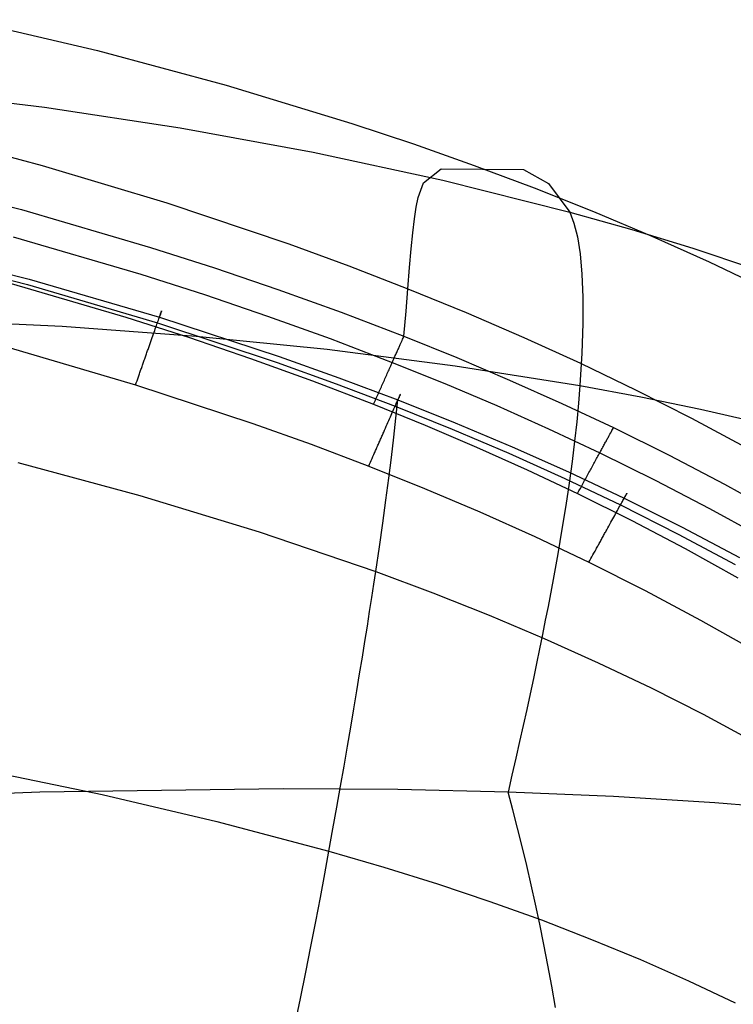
# Model space of a CAD drawing. Extents: x -353 to 1161, y -766 to 145.
# Tile 70 of 74: x 1004 to 1046, y 74 to 131. Entities that reach past the tile are written whole.
import ezdxf

# ---------------------------------------------------------------- set-up
doc = ezdxf.new("R2010")
doc.units = 0
doc.layers.add('DEFAULT', color=7, linetype='CONTINUOUS')

msp = doc.modelspace()

# ---------------------------------------------------------------- linework, layer by layer
at = {"layer": 'DEFAULT'}
for p, q in [((1000.751, 131.317, 242.83), (1008.437, 129.505, 244.559)), ((1008.437, 129.505, 244.559), (1015.957, 127.487, 246.253)), ((1015.957, 127.487, 246.253), (1023.302, 125.253, 247.908)), ((997.23, 127.187, 392.222), (1005.329, 126.201, 397.254)), ((1005.329, 126.201, 397.254), (1013.265, 124.998, 402.189)), ((1013.265, 124.998, 402.189), (1021.033, 123.575, 407.02)), ((1023.302, 125.253, 247.908), (1026.906, 124.051, 248.72)), ((997.731, 124.789, 91.409), (1005.191, 122.795, 91.409)), ((1026.906, 124.051, 248.72), (1030.464, 122.791, 249.519)), ((1021.033, 123.575, 407.02), (1028.629, 121.93, 411.741)), ((1005.191, 122.795, 91.409), (1012.492, 120.601, 91.409)), ((1030.464, 122.791, 249.519), (1033.973, 121.471, 250.307)), ((996.395, 122.177, 80.007), (1003.99, 120.205, 80.031)), ((1027.492, 121.768, 147.361), (1028.538, 122.587, 189.777)), ((1028.538, 122.587, 189.777), (1033.339, 122.554, 328.954)), ((1033.339, 122.554, 328.954), (1034.804, 121.731, 372.648)), ((1027.185, 120.916, 130.846), (1027.492, 121.768, 147.361)), ((1028.629, 121.93, 411.741), (1036.048, 120.058, 416.345)), ((1034.804, 121.731, 372.648), (1036.048, 120.058, 416.345)), ((1033.973, 121.471, 250.307), (1037.433, 120.091, 251.083)), ((1012.492, 120.601, 91.409), (1019.624, 118.199, 91.409)), ((1027.065, 120.343, 123.446), (1027.185, 120.916, 130.846)), ((1003.99, 120.205, 80.031), (1011.525, 117.998, 80.058)), ((1026.961, 119.657, 116.497), (1027.065, 120.343, 123.446)), ((1036.048, 120.058, 416.345), (1036.294, 119.421, 427.004)), ((1036.048, 120.058, 416.345), (1039.679, 119.033, 418.589)), ((1037.433, 120.091, 251.083), (1040.843, 118.649, 251.845)), ((1026.866, 118.848, 109.909), (1026.961, 119.657, 116.497)), ((1036.294, 119.421, 427.004), (1036.495, 118.606, 437.469)), ((1026.775, 117.906, 103.592), (1026.866, 118.848, 109.909)), ((1039.679, 119.033, 418.589), (1043.242, 117.941, 420.777)), ((996.74, 118.107, 67.949), (1004.425, 116.131, 67.985)), ((1003.492, 118.61, 77.23), (1010.97, 116.421, 77.238)), ((1019.624, 118.199, 91.409), (1023.126, 116.916, 91.409)), ((1036.495, 118.606, 437.469), (1036.648, 117.61, 447.733)), ((1040.843, 118.649, 251.845), (1044.202, 117.143, 252.593)), ((996.661, 117.818, 73.496), (1004.33, 115.825, 73.513)), ((1011.525, 117.998, 80.058), (1015.265, 116.8, 80.072)), ((1026.682, 116.819, 97.455), (1026.775, 117.906, 103.592)), ((1036.648, 117.61, 447.733), (1036.753, 116.435, 457.787)), ((1043.242, 117.941, 420.777), (1046.736, 116.782, 422.911)), ((1044.202, 117.143, 252.593), (1047.509, 115.572, 253.327)), ((1010.97, 116.421, 77.238), (1014.68, 115.234, 77.243)), ((1015.265, 116.8, 80.072), (1018.984, 115.535, 80.088)), ((1023.126, 116.916, 91.409), (1026.582, 115.578, 91.409)), ((1026.582, 115.578, 91.409), (1026.682, 116.819, 97.455)), ((1036.753, 116.435, 457.787), (1036.806, 115.079, 467.623)), ((1002.705, 116.088, 76.166), (1010.089, 113.917, 76.166)), ((1004.33, 115.825, 73.513), (1011.934, 113.587, 73.53)), ((1004.425, 116.131, 67.985), (1012.048, 113.911, 68.023)), ((1014.68, 115.234, 77.243), (1018.368, 113.981, 77.247)), ((1018.984, 115.535, 80.088), (1022.68, 114.202, 80.105)), ((1026.475, 114.264, 85.755), (1026.582, 115.578, 91.409)), ((1026.582, 115.578, 91.409), (1029.993, 114.183, 91.409)), ((1036.806, 115.079, 467.623), (1036.806, 113.54, 477.232)), ((1012.093, 114.037, 72.306), (1012.109, 114.083, 72.122)), ((1012.107, 114.077, 68.606), (1012.093, 114.039, 68.455)), ((1012.119, 114.112, 68.76), (1012.107, 114.077, 68.606)), ((1012.109, 114.083, 72.122), (1012.123, 114.124, 71.938)), ((1012.131, 114.145, 68.917), (1012.119, 114.112, 68.76)), ((1012.123, 114.124, 71.938), (1012.136, 114.16, 71.753)), ((1012.141, 114.174, 69.078), (1012.131, 114.145, 68.917)), ((1012.136, 114.16, 71.753), (1012.147, 114.192, 71.567)), ((1012.15, 114.2, 69.242), (1012.141, 114.174, 69.078)), ((1012.147, 114.192, 71.567), (1012.156, 114.218, 71.381)), ((1012.158, 114.223, 69.409), (1012.15, 114.2, 69.242)), ((1012.156, 114.218, 71.381), (1012.164, 114.24, 71.196)), ((1012.165, 114.243, 69.578), (1012.158, 114.223, 69.409)), ((1012.164, 114.24, 71.196), (1012.17, 114.258, 71.01)), ((1012.171, 114.259, 69.75), (1012.165, 114.243, 69.578)), ((1012.17, 114.258, 71.01), (1012.175, 114.271, 70.826)), ((1012.175, 114.271, 69.925), (1012.171, 114.259, 69.75)), ((1012.175, 114.271, 70.826), (1012.178, 114.279, 70.643)), ((1012.178, 114.279, 70.101), (1012.175, 114.271, 69.925)), ((1012.178, 114.279, 70.643), (1012.179, 114.283, 70.461)), ((1012.179, 114.283, 70.28), (1012.178, 114.279, 70.101)), ((1012.179, 114.283, 70.461), (1012.179, 114.283, 70.28)), ((1022.68, 114.202, 80.105), (1026.351, 112.798, 80.122)), ((1026.351, 112.798, 80.122), (1026.475, 114.264, 85.755)), ((1029.993, 114.183, 91.409), (1033.356, 112.73, 91.409)), ((998.338, 113.778, 466.11), (1006.364, 113.388, 472.433)), ((1010.089, 113.917, 76.166), (1013.748, 112.741, 76.166)), ((1011.875, 113.419, 73.852), (1011.906, 113.505, 73.693)), ((1011.906, 113.505, 73.693), (1011.934, 113.587, 73.53)), ((1011.934, 113.587, 73.53), (1011.962, 113.664, 73.364)), ((1011.934, 113.587, 73.53), (1018.928, 111.27, 73.548)), ((1011.962, 113.664, 73.364), (1011.988, 113.738, 73.194)), ((1011.988, 113.738, 73.194), (1012.012, 113.807, 73.021)), ((1012.012, 113.807, 73.021), (1012.034, 113.871, 72.845)), ((1012.034, 113.871, 72.845), (1012.056, 113.931, 72.667)), ((1012.064, 113.956, 68.163), (1012.048, 113.911, 68.023)), ((1012.048, 113.911, 68.023), (1019.063, 111.612, 68.062)), ((1012.056, 113.931, 72.667), (1012.075, 113.986, 72.487)), ((1012.079, 113.999, 68.307), (1012.064, 113.956, 68.163)), ((1012.075, 113.986, 72.487), (1012.093, 114.037, 72.306)), ((1012.093, 114.039, 68.455), (1012.079, 113.999, 68.307)), ((1018.368, 113.981, 77.247), (1022.032, 112.661, 77.253)), ((1036.806, 113.54, 477.232), (1036.752, 111.817, 486.605)), ((1006.364, 113.388, 472.433), (1014.206, 112.808, 478.563)), ((1011.668, 112.828, 74.71), (1011.705, 112.935, 74.58)), ((1011.705, 112.935, 74.58), (1011.742, 113.038, 74.444)), ((1011.742, 113.038, 74.444), (1011.777, 113.138, 74.303)), ((1011.777, 113.138, 74.303), (1011.811, 113.235, 74.157)), ((1011.811, 113.235, 74.157), (1011.844, 113.329, 74.007)), ((1011.844, 113.329, 74.007), (1011.875, 113.419, 73.852)), ((1011.468, 112.261, 75.28), (1011.51, 112.378, 75.177)), ((1011.51, 112.378, 75.177), (1011.55, 112.494, 75.069)), ((1011.55, 112.494, 75.069), (1011.59, 112.608, 74.955)), ((1011.59, 112.608, 74.955), (1011.63, 112.719, 74.835)), ((1011.63, 112.719, 74.835), (1011.668, 112.828, 74.71)), ((1013.748, 112.741, 76.166), (1017.384, 111.5, 76.166)), ((1014.206, 112.808, 478.563), (1021.865, 112.036, 484.495)), ((1022.032, 112.661, 77.253), (1025.67, 111.27, 77.258)), ((1026.134, 112.31, 78.747), (1026.173, 112.398, 78.937)), ((1026.173, 112.398, 78.937), (1026.21, 112.48, 79.13)), ((1026.21, 112.48, 79.13), (1026.243, 112.556, 79.325)), ((1026.243, 112.556, 79.325), (1026.275, 112.625, 79.523)), ((1026.275, 112.625, 79.523), (1026.303, 112.689, 79.722)), ((1026.303, 112.689, 79.722), (1026.328, 112.746, 79.922)), ((1026.328, 112.746, 79.922), (1026.351, 112.798, 80.122)), ((1026.351, 112.798, 80.122), (1029.451, 111.545, 80.138)), ((1033.356, 112.73, 91.409), (1036.673, 111.217, 91.409)), ((1003.19, 112.154, 76.166), (1010.661, 109.964, 76.166)), ((1011.277, 111.715, 75.669), (1011.299, 111.777, 75.631)), ((1011.299, 111.777, 75.631), (1011.32, 111.838, 75.593)), ((1011.32, 111.838, 75.593), (1011.342, 111.899, 75.552)), ((1011.342, 111.899, 75.552), (1011.363, 111.96, 75.511)), ((1011.363, 111.96, 75.511), (1011.384, 112.021, 75.467)), ((1011.384, 112.021, 75.467), (1011.405, 112.081, 75.423)), ((1011.405, 112.081, 75.423), (1011.427, 112.141, 75.377)), ((1011.427, 112.141, 75.377), (1011.448, 112.201, 75.329)), ((1011.448, 112.201, 75.329), (1011.468, 112.261, 75.28)), ((1021.865, 112.036, 484.495), (1029.344, 111.071, 490.22)), ((1025.873, 111.724, 77.78), (1025.899, 111.784, 77.861)), ((1025.899, 111.784, 77.861), (1025.926, 111.843, 77.944)), ((1025.926, 111.843, 77.944), (1025.951, 111.901, 78.028)), ((1025.951, 111.901, 78.028), (1025.976, 111.957, 78.114)), ((1025.976, 111.957, 78.114), (1026.001, 112.012, 78.201)), ((1026.001, 112.012, 78.201), (1026.025, 112.065, 78.289)), ((1026.025, 112.065, 78.289), (1026.048, 112.117, 78.378)), ((1026.048, 112.117, 78.378), (1026.07, 112.167, 78.469)), ((1026.07, 112.167, 78.469), (1026.092, 112.217, 78.561)), ((1026.092, 112.217, 78.561), (1026.113, 112.264, 78.653)), ((1026.113, 112.264, 78.653), (1026.134, 112.31, 78.747)), ((1036.752, 111.817, 486.605), (1036.641, 109.91, 495.733)), ((1011.081, 111.159, 75.94), (1011.103, 111.221, 75.916)), ((1011.103, 111.221, 75.916), (1011.125, 111.283, 75.89)), ((1011.125, 111.283, 75.89), (1011.147, 111.344, 75.862)), ((1011.147, 111.344, 75.862), (1011.168, 111.406, 75.834)), ((1011.168, 111.406, 75.834), (1011.19, 111.468, 75.803)), ((1011.19, 111.468, 75.803), (1011.212, 111.53, 75.772)), ((1011.212, 111.53, 75.772), (1011.234, 111.592, 75.739)), ((1011.234, 111.592, 75.739), (1011.255, 111.654, 75.705)), ((1011.255, 111.654, 75.705), (1011.277, 111.715, 75.669)), ((1017.384, 111.5, 76.166), (1020.994, 110.193, 76.166)), ((1018.928, 111.27, 73.548), (1022.394, 110.021, 73.558)), ((1019.063, 111.612, 68.062), (1022.54, 110.372, 68.083)), ((1025.608, 111.131, 77.125), (1025.639, 111.201, 77.191)), ((1025.639, 111.201, 77.191), (1025.67, 111.27, 77.258)), ((1025.67, 111.27, 77.258), (1025.701, 111.339, 77.327)), ((1025.67, 111.27, 77.258), (1028.741, 110.031, 77.263)), ((1025.701, 111.339, 77.327), (1025.73, 111.406, 77.398)), ((1025.73, 111.406, 77.398), (1025.76, 111.472, 77.471)), ((1025.76, 111.472, 77.471), (1025.789, 111.537, 77.546)), ((1025.789, 111.537, 77.546), (1025.817, 111.6, 77.622)), ((1025.817, 111.6, 77.622), (1025.845, 111.663, 77.7)), ((1025.845, 111.663, 77.7), (1025.873, 111.724, 77.78)), ((1029.451, 111.545, 80.138), (1032.529, 110.237, 80.154)), ((1036.673, 111.217, 91.409), (1039.941, 109.644, 91.409)), ((1010.867, 110.548, 76.113), (1010.888, 110.608, 76.101)), ((1010.888, 110.608, 76.101), (1010.909, 110.669, 76.088)), ((1010.909, 110.669, 76.088), (1010.93, 110.729, 76.074)), ((1010.93, 110.729, 76.074), (1010.952, 110.79, 76.059)), ((1010.952, 110.79, 76.059), (1010.973, 110.851, 76.043)), ((1010.973, 110.851, 76.043), (1010.995, 110.912, 76.025)), ((1010.995, 110.912, 76.025), (1011.016, 110.974, 76.006)), ((1011.016, 110.974, 76.006), (1011.038, 111.035, 75.985)), ((1011.038, 111.035, 75.985), (1011.06, 111.097, 75.963)), ((1011.06, 111.097, 75.963), (1011.081, 111.159, 75.94)), ((1025.345, 110.541, 76.677), (1025.379, 110.618, 76.726)), ((1025.379, 110.618, 76.726), (1025.413, 110.693, 76.776)), ((1025.413, 110.693, 76.776), (1025.446, 110.768, 76.829)), ((1025.446, 110.768, 76.829), (1025.479, 110.842, 76.884)), ((1025.479, 110.842, 76.884), (1025.512, 110.916, 76.941)), ((1025.512, 110.916, 76.941), (1025.544, 110.988, 77.001)), ((1025.544, 110.988, 77.001), (1025.576, 111.06, 77.062)), ((1025.576, 111.06, 77.062), (1025.608, 111.131, 77.125)), ((1029.344, 111.071, 490.22), (1036.641, 109.91, 495.733)), ((1010.661, 109.964, 76.166), (1010.701, 110.078, 76.164)), ((1010.701, 110.078, 76.164), (1010.742, 110.193, 76.158)), ((1010.742, 110.193, 76.158), (1010.783, 110.31, 76.147)), ((1010.783, 110.31, 76.147), (1010.825, 110.428, 76.132)), ((1010.825, 110.428, 76.132), (1010.846, 110.488, 76.123)), ((1010.846, 110.488, 76.123), (1010.867, 110.548, 76.113)), ((1020.994, 110.193, 76.166), (1024.576, 108.818, 76.166)), ((1022.394, 110.021, 73.558), (1025.836, 108.709, 73.568)), ((1022.54, 110.372, 68.083), (1025.995, 109.069, 68.106)), ((1025.102, 109.997, 76.399), (1025.137, 110.075, 76.432)), ((1025.137, 110.075, 76.432), (1025.172, 110.154, 76.467)), ((1025.172, 110.154, 76.467), (1025.207, 110.232, 76.505)), ((1025.207, 110.232, 76.505), (1025.242, 110.31, 76.544)), ((1025.242, 110.31, 76.544), (1025.276, 110.388, 76.586)), ((1025.276, 110.388, 76.586), (1025.311, 110.465, 76.631)), ((1025.311, 110.465, 76.631), (1025.345, 110.541, 76.677)), ((1028.741, 110.031, 77.263), (1031.789, 108.737, 77.268)), ((1032.529, 110.237, 80.154), (1035.581, 108.873, 80.172)), ((1010.661, 109.964, 76.166), (1017.523, 107.7, 76.166)), ((1024.855, 109.443, 76.23), (1024.89, 109.522, 76.248)), ((1024.89, 109.522, 76.248), (1024.925, 109.601, 76.268)), ((1024.925, 109.601, 76.268), (1024.961, 109.68, 76.289)), ((1024.961, 109.68, 76.289), (1024.996, 109.759, 76.314)), ((1024.996, 109.759, 76.314), (1025.031, 109.839, 76.34)), ((1025.031, 109.839, 76.34), (1025.067, 109.918, 76.368)), ((1025.067, 109.918, 76.368), (1025.102, 109.997, 76.399)), ((1036.641, 109.91, 495.733), (1036.56, 108.882, 500.176)), ((1036.641, 109.91, 495.733), (1040.206, 109.249, 498.388)), ((1039.941, 109.644, 91.409), (1043.159, 108.009, 91.409)), ((1024.576, 108.818, 76.166), (1024.61, 108.895, 76.167)), ((1024.61, 108.895, 76.167), (1024.645, 108.972, 76.17)), ((1024.645, 108.972, 76.17), (1024.68, 109.05, 76.175)), ((1024.68, 109.05, 76.175), (1024.714, 109.128, 76.182)), ((1024.714, 109.128, 76.182), (1024.749, 109.206, 76.191)), ((1024.749, 109.206, 76.191), (1024.784, 109.285, 76.202)), ((1024.784, 109.285, 76.202), (1024.82, 109.364, 76.215)), ((1024.82, 109.364, 76.215), (1024.855, 109.443, 76.23)), ((1025.881, 108.003, 65.134), (1025.995, 109.069, 68.106)), ((1025.901, 108.856, 73.237), (1025.931, 108.924, 73.066)), ((1025.931, 108.924, 73.066), (1025.959, 108.987, 72.893)), ((1025.959, 108.987, 72.893), (1025.985, 109.046, 72.717)), ((1025.985, 109.046, 72.717), (1026.009, 109.101, 72.54)), ((1026.014, 109.111, 68.247), (1025.995, 109.069, 68.106)), ((1025.995, 109.069, 68.106), (1029.346, 107.733, 68.13)), ((1026.009, 109.101, 72.54), (1026.031, 109.151, 72.36)), ((1026.031, 109.151, 68.391), (1026.014, 109.111, 68.247)), ((1026.031, 109.151, 72.36), (1026.051, 109.196, 72.179)), ((1026.047, 109.188, 68.538), (1026.031, 109.151, 68.391)), ((1026.063, 109.223, 68.689), (1026.047, 109.188, 68.538)), ((1026.051, 109.196, 72.179), (1026.069, 109.237, 71.997)), ((1026.077, 109.256, 68.843), (1026.063, 109.223, 68.689)), ((1026.069, 109.237, 71.997), (1026.085, 109.274, 71.814)), ((1026.09, 109.285, 69), (1026.077, 109.256, 68.843)), ((1026.085, 109.274, 71.814), (1026.099, 109.306, 71.63)), ((1026.102, 109.312, 69.161), (1026.09, 109.285, 69)), ((1026.099, 109.306, 71.63), (1026.111, 109.333, 71.447)), ((1026.112, 109.335, 69.324), (1026.102, 109.312, 69.161)), ((1026.111, 109.333, 71.447), (1026.121, 109.356, 71.263)), ((1026.121, 109.356, 69.49), (1026.112, 109.335, 69.324)), ((1026.121, 109.356, 71.263), (1026.129, 109.374, 71.08)), ((1026.129, 109.373, 69.658), (1026.121, 109.356, 69.49)), ((1026.129, 109.374, 71.08), (1026.136, 109.388, 70.897)), ((1026.135, 109.387, 69.829), (1026.129, 109.373, 69.658)), ((1026.139, 109.397, 70.003), (1026.135, 109.387, 69.829)), ((1026.136, 109.388, 70.897), (1026.14, 109.398, 70.715)), ((1026.142, 109.403, 70.178), (1026.139, 109.397, 70.003)), ((1026.14, 109.398, 70.715), (1026.142, 109.404, 70.535)), ((1026.142, 109.404, 70.535), (1026.143, 109.405, 70.356)), ((1026.143, 109.405, 70.356), (1026.142, 109.403, 70.178)), ((1035.581, 108.873, 80.172), (1038.607, 107.451, 80.189)), ((1036.56, 108.882, 500.176), (1036.457, 107.799, 504.501)), ((1040.206, 109.249, 498.388), (1043.691, 108.527, 500.947)), ((1024.576, 108.818, 76.166), (1027.597, 107.593, 76.166)), ((1025.645, 108.273, 74.33), (1025.686, 108.367, 74.186)), ((1025.686, 108.367, 74.186), (1025.726, 108.458, 74.038)), ((1025.726, 108.458, 74.038), (1025.764, 108.545, 73.885)), ((1025.764, 108.545, 73.885), (1025.801, 108.629, 73.729)), ((1025.801, 108.629, 73.729), (1025.836, 108.709, 73.568)), ((1025.836, 108.709, 73.568), (1025.87, 108.785, 73.404)), ((1025.836, 108.709, 73.568), (1029.174, 107.363, 73.579)), ((1025.87, 108.785, 73.404), (1025.901, 108.856, 73.237)), ((1031.789, 108.737, 77.268), (1034.811, 107.388, 77.273)), ((1043.691, 108.527, 500.947), (1047.096, 107.742, 503.407)), ((1025.37, 107.648, 75.084), (1025.418, 107.759, 74.972)), ((1025.418, 107.759, 74.972), (1025.466, 107.866, 74.854)), ((1025.466, 107.866, 74.854), (1025.512, 107.972, 74.731)), ((1025.512, 107.972, 74.731), (1025.558, 108.075, 74.602)), ((1025.558, 108.075, 74.602), (1025.602, 108.175, 74.468)), ((1025.602, 108.175, 74.468), (1025.645, 108.273, 74.33)), ((1025.755, 106.884, 62.194), (1025.881, 108.003, 65.134)), ((1029.346, 107.733, 68.13), (1032.671, 106.331, 68.153)), ((1036.457, 107.799, 504.501), (1036.331, 106.659, 508.705)), ((1043.159, 108.009, 91.409), (1046.326, 106.312, 91.409)), ((1017.523, 107.7, 76.166), (1020.921, 106.481, 76.166)), ((1025.142, 107.132, 75.519), (1025.168, 107.191, 75.477)), ((1025.168, 107.191, 75.477), (1025.194, 107.249, 75.433)), ((1025.194, 107.249, 75.433), (1025.22, 107.307, 75.387)), ((1025.22, 107.307, 75.387), (1025.27, 107.423, 75.292)), ((1025.27, 107.423, 75.292), (1025.32, 107.536, 75.191)), ((1025.32, 107.536, 75.191), (1025.37, 107.648, 75.084)), ((1027.597, 107.593, 76.166), (1030.594, 106.315, 76.166)), ((1029.174, 107.363, 73.579), (1032.484, 105.952, 73.59)), ((1034.811, 107.388, 77.273), (1037.806, 105.982, 77.279)), ((1038.4, 107.071, 78.987), (1038.443, 107.15, 79.183)), ((1038.443, 107.15, 79.183), (1038.482, 107.222, 79.382)), ((1038.482, 107.222, 79.382), (1038.519, 107.288, 79.582)), ((1038.519, 107.288, 79.582), (1038.551, 107.348, 79.784)), ((1038.551, 107.348, 79.784), (1038.581, 107.403, 79.986)), ((1038.581, 107.403, 79.986), (1038.607, 107.451, 80.189)), ((1038.607, 107.451, 80.189), (1041.869, 105.836, 80.209)), ((1024.88, 106.537, 75.866), (1024.907, 106.597, 75.838)), ((1024.907, 106.597, 75.838), (1024.933, 106.657, 75.808)), ((1024.933, 106.657, 75.808), (1024.959, 106.717, 75.777)), ((1024.959, 106.717, 75.777), (1024.986, 106.776, 75.744)), ((1024.986, 106.776, 75.744), (1025.012, 106.836, 75.71)), ((1025.012, 106.836, 75.71), (1025.038, 106.896, 75.675)), ((1025.038, 106.896, 75.675), (1025.064, 106.955, 75.638)), ((1025.064, 106.955, 75.638), (1025.091, 107.014, 75.6)), ((1025.091, 107.014, 75.6), (1025.117, 107.073, 75.56)), ((1025.117, 107.073, 75.56), (1025.142, 107.132, 75.519)), ((1025.617, 105.713, 59.289), (1025.755, 106.884, 62.194)), ((1036.331, 106.659, 508.705), (1036.182, 105.462, 512.785)), ((1038.109, 106.537, 77.977), (1038.139, 106.593, 78.063)), ((1038.139, 106.593, 78.063), (1038.169, 106.647, 78.15)), ((1038.169, 106.647, 78.15), (1038.198, 106.7, 78.239)), ((1038.198, 106.7, 78.239), (1038.226, 106.751, 78.329)), ((1038.226, 106.751, 78.329), (1038.253, 106.801, 78.42)), ((1038.253, 106.801, 78.42), (1038.28, 106.85, 78.512)), ((1038.28, 106.85, 78.512), (1038.305, 106.897, 78.605)), ((1038.305, 106.897, 78.605), (1038.33, 106.943, 78.699)), ((1038.33, 106.943, 78.699), (1038.354, 106.987, 78.794)), ((1038.354, 106.987, 78.794), (1038.4, 107.071, 78.987)), ((1020.921, 106.481, 76.166), (1024.293, 105.202, 76.166)), ((1024.619, 105.942, 76.075), (1024.644, 106.001, 76.06)), ((1024.644, 106.001, 76.06), (1024.67, 106.06, 76.044)), ((1024.67, 106.06, 76.044), (1024.697, 106.119, 76.026)), ((1024.697, 106.119, 76.026), (1024.723, 106.179, 76.007)), ((1024.723, 106.179, 76.007), (1024.749, 106.238, 75.987)), ((1024.749, 106.238, 75.987), (1024.775, 106.298, 75.966)), ((1024.775, 106.298, 75.966), (1024.801, 106.358, 75.943)), ((1024.801, 106.358, 75.943), (1024.828, 106.417, 75.919)), ((1024.828, 106.417, 75.919), (1024.854, 106.477, 75.893)), ((1024.854, 106.477, 75.893), (1024.88, 106.537, 75.866)), ((1030.594, 106.315, 76.166), (1033.564, 104.983, 76.166)), ((1032.671, 106.331, 68.153), (1035.966, 104.861, 68.178)), ((1037.806, 105.982, 77.279), (1037.842, 106.048, 77.349)), ((1037.842, 106.048, 77.349), (1037.878, 106.113, 77.422)), ((1037.878, 106.113, 77.422), (1037.913, 106.177, 77.496)), ((1037.913, 106.177, 77.496), (1037.947, 106.24, 77.572)), ((1037.947, 106.24, 77.572), (1037.981, 106.302, 77.65)), ((1037.981, 106.302, 77.65), (1038.014, 106.363, 77.729)), ((1038.014, 106.363, 77.729), (1038.046, 106.422, 77.81)), ((1038.046, 106.422, 77.81), (1038.078, 106.48, 77.893)), ((1038.078, 106.48, 77.893), (1038.109, 106.537, 77.977)), ((1003.77, 105.417, 45.348), (1010.905, 103.49, 45.378)), ((1024.341, 105.312, 76.164), (1024.39, 105.424, 76.158)), ((1024.39, 105.424, 76.158), (1024.44, 105.537, 76.148)), ((1024.44, 105.537, 76.148), (1024.491, 105.651, 76.133)), ((1024.491, 105.651, 76.133), (1024.541, 105.767, 76.113)), ((1024.541, 105.767, 76.113), (1024.593, 105.884, 76.089)), ((1024.593, 105.884, 76.089), (1024.619, 105.942, 76.075)), ((1025.465, 104.487, 56.423), (1025.617, 105.713, 59.289)), ((1032.484, 105.952, 73.59), (1035.765, 104.475, 73.601)), ((1036.182, 105.462, 512.785), (1036.009, 104.205, 516.739)), ((1037.46, 105.348, 76.736), (1037.5, 105.421, 76.788)), ((1037.5, 105.421, 76.788), (1037.54, 105.494, 76.842)), ((1037.54, 105.494, 76.842), (1037.579, 105.566, 76.898)), ((1037.579, 105.566, 76.898), (1037.618, 105.637, 76.956)), ((1037.618, 105.637, 76.956), (1037.657, 105.708, 77.017)), ((1037.657, 105.708, 77.017), (1037.695, 105.778, 77.079)), ((1037.695, 105.778, 77.079), (1037.732, 105.847, 77.144)), ((1037.732, 105.847, 77.144), (1037.77, 105.915, 77.21)), ((1037.77, 105.915, 77.21), (1037.806, 105.982, 77.279)), ((1037.806, 105.982, 77.279), (1041.034, 104.386, 77.285)), ((1041.869, 105.836, 80.209), (1045.094, 104.148, 80.23)), ((1024.293, 105.202, 76.166), (1024.341, 105.312, 76.164)), ((1024.293, 105.202, 76.166), (1027.558, 103.891, 76.166)), ((1033.564, 104.983, 76.166), (1036.505, 103.596, 76.166)), ((1035.966, 104.861, 68.178), (1039.229, 103.322, 68.203)), ((1037.172, 104.82, 76.437), (1037.214, 104.897, 76.473)), ((1037.214, 104.897, 76.473), (1037.256, 104.973, 76.511)), ((1037.256, 104.973, 76.511), (1037.297, 105.049, 76.552)), ((1037.297, 105.049, 76.552), (1037.338, 105.124, 76.594)), ((1037.338, 105.124, 76.594), (1037.379, 105.199, 76.639)), ((1037.379, 105.199, 76.639), (1037.42, 105.274, 76.687)), ((1037.42, 105.274, 76.687), (1037.46, 105.348, 76.736)), ((1025.298, 103.206, 53.601), (1025.465, 104.487, 56.423)), ((1035.765, 104.475, 73.601), (1039.012, 102.928, 73.612)), ((1036.836, 104.204, 76.232), (1036.878, 104.281, 76.249)), ((1036.878, 104.281, 76.249), (1036.92, 104.358, 76.269)), ((1036.92, 104.358, 76.269), (1036.962, 104.435, 76.292)), ((1036.962, 104.435, 76.292), (1037.004, 104.512, 76.316)), ((1037.004, 104.512, 76.316), (1037.047, 104.589, 76.343)), ((1037.047, 104.589, 76.343), (1037.089, 104.666, 76.372)), ((1037.089, 104.666, 76.372), (1037.13, 104.743, 76.403)), ((1037.13, 104.743, 76.403), (1037.172, 104.82, 76.437)), ((1041.034, 104.386, 77.285), (1044.224, 102.719, 77.291)), ((1027.558, 103.891, 76.166), (1030.794, 102.518, 76.166)), ((1036.009, 104.205, 516.739), (1035.813, 102.888, 520.563)), ((1036.546, 103.671, 76.167), (1036.587, 103.746, 76.17)), ((1036.587, 103.746, 76.17), (1036.628, 103.822, 76.175)), ((1036.628, 103.822, 76.175), (1036.669, 103.898, 76.182)), ((1036.669, 103.898, 76.182), (1036.711, 103.974, 76.191)), ((1036.711, 103.974, 76.191), (1036.752, 104.05, 76.203)), ((1036.752, 104.05, 76.203), (1036.794, 104.127, 76.216)), ((1036.794, 104.127, 76.216), (1036.836, 104.204, 76.232)), ((1045.094, 104.148, 80.23), (1048.278, 102.389, 80.252)), ((1010.905, 103.49, 45.378), (1017.884, 101.362, 45.409)), ((1025.117, 101.87, 50.828), (1025.298, 103.206, 53.601)), ((1036.505, 103.596, 76.166), (1036.546, 103.671, 76.167)), ((1036.505, 103.596, 76.166), (1039.672, 102.022, 76.166)), ((1039.09, 103.07, 73.286), (1039.126, 103.136, 73.118)), ((1039.126, 103.136, 73.118), (1039.16, 103.197, 72.948)), ((1039.16, 103.197, 72.948), (1039.192, 103.254, 72.775)), ((1039.192, 103.254, 72.775), (1039.221, 103.308, 72.6)), ((1039.221, 103.308, 72.6), (1039.248, 103.357, 72.423)), ((1039.25, 103.361, 68.344), (1039.229, 103.322, 68.203)), ((1039.229, 103.322, 68.203), (1042.619, 101.629, 68.229)), ((1039.248, 103.357, 72.423), (1039.273, 103.401, 72.244)), ((1039.27, 103.397, 68.488), (1039.25, 103.361, 68.344)), ((1039.289, 103.431, 68.635), (1039.27, 103.397, 68.488)), ((1039.273, 103.401, 72.244), (1039.295, 103.442, 72.065)), ((1039.306, 103.462, 68.786), (1039.289, 103.431, 68.635)), ((1039.295, 103.442, 72.065), (1039.315, 103.478, 71.884)), ((1039.322, 103.491, 68.939), (1039.306, 103.462, 68.786)), ((1039.315, 103.478, 71.884), (1039.332, 103.51, 71.703)), ((1039.337, 103.518, 69.096), (1039.322, 103.491, 68.939)), ((1039.332, 103.51, 71.703), (1039.348, 103.538, 71.522)), ((1039.35, 103.541, 69.256), (1039.337, 103.518, 69.096)), ((1039.348, 103.538, 71.522), (1039.361, 103.561, 71.34)), ((1039.361, 103.562, 69.418), (1039.35, 103.541, 69.256)), ((1039.361, 103.561, 71.34), (1039.371, 103.58, 71.159)), ((1039.371, 103.58, 69.583), (1039.361, 103.562, 69.418)), ((1039.371, 103.58, 71.159), (1039.379, 103.596, 70.979)), ((1039.379, 103.594, 69.751), (1039.371, 103.58, 69.583)), ((1039.379, 103.596, 70.979), (1039.386, 103.607, 70.799)), ((1039.385, 103.605, 69.921), (1039.379, 103.594, 69.751)), ((1039.389, 103.613, 70.093), (1039.385, 103.605, 69.921)), ((1039.386, 103.607, 70.799), (1039.39, 103.614, 70.62)), ((1039.391, 103.617, 70.267), (1039.389, 103.613, 70.093)), ((1039.39, 103.614, 70.62), (1039.391, 103.617, 70.443)), ((1039.391, 103.617, 70.443), (1039.391, 103.617, 70.267)), ((1035.813, 102.888, 520.563), (1035.591, 101.509, 524.255)), ((1038.782, 102.509, 74.36), (1038.831, 102.599, 74.219)), ((1038.831, 102.599, 74.219), (1038.879, 102.686, 74.073)), ((1038.879, 102.686, 74.073), (1038.925, 102.77, 73.924)), ((1038.925, 102.77, 73.924), (1038.97, 102.851, 73.77)), ((1038.97, 102.851, 73.77), (1039.012, 102.928, 73.612)), ((1039.012, 102.928, 73.612), (1039.052, 103.001, 73.45)), ((1039.012, 102.928, 73.612), (1042.384, 101.227, 73.624)), ((1039.052, 103.001, 73.45), (1039.09, 103.07, 73.286)), ((1044.224, 102.719, 77.291), (1047.373, 100.98, 77.298)), ((1030.794, 102.518, 76.166), (1033.999, 101.08, 76.166)), ((1038.453, 101.912, 75.102), (1038.511, 102.017, 74.991)), ((1038.511, 102.017, 74.991), (1038.568, 102.12, 74.875)), ((1038.568, 102.12, 74.875), (1038.623, 102.221, 74.754)), ((1038.623, 102.221, 74.754), (1038.678, 102.32, 74.628)), ((1038.678, 102.32, 74.628), (1038.73, 102.416, 74.496)), ((1038.73, 102.416, 74.496), (1038.782, 102.509, 74.36)), ((1039.672, 102.022, 76.166), (1042.8, 100.38, 76.166)), ((1024.919, 100.478, 48.107), (1025.117, 101.87, 50.828)), ((1035.591, 101.509, 524.255), (1035.346, 100.068, 527.812)), ((1038.151, 101.363, 75.57), (1038.182, 101.419, 75.529)), ((1038.182, 101.419, 75.529), (1038.213, 101.475, 75.487)), ((1038.213, 101.475, 75.487), (1038.274, 101.586, 75.399)), ((1038.274, 101.586, 75.399), (1038.335, 101.696, 75.306)), ((1038.335, 101.696, 75.306), (1038.394, 101.805, 75.206)), ((1038.394, 101.805, 75.206), (1038.453, 101.912, 75.102)), ((1042.619, 101.629, 68.229), (1045.967, 99.856, 68.257)), ((1017.884, 101.362, 45.409), (1024.705, 99.029, 45.442)), ((1033.999, 101.08, 76.166), (1037.169, 99.577, 76.166)), ((1037.838, 100.794, 75.897), (1037.87, 100.851, 75.87)), ((1037.87, 100.851, 75.87), (1037.901, 100.908, 75.843)), ((1037.901, 100.908, 75.843), (1037.933, 100.966, 75.813)), ((1037.933, 100.966, 75.813), (1037.964, 101.023, 75.783)), ((1037.964, 101.023, 75.783), (1037.995, 101.08, 75.751)), ((1037.995, 101.08, 75.751), (1038.027, 101.137, 75.717)), ((1038.027, 101.137, 75.717), (1038.058, 101.193, 75.682)), ((1038.058, 101.193, 75.682), (1038.089, 101.25, 75.646)), ((1038.089, 101.25, 75.646), (1038.12, 101.307, 75.609)), ((1038.12, 101.307, 75.609), (1038.151, 101.363, 75.57)), ((1042.384, 101.227, 73.624), (1045.713, 99.447, 73.636)), ((1024.705, 99.029, 45.442), (1024.919, 100.478, 48.107)), ((1037.466, 100.117, 76.114), (1037.527, 100.228, 76.09)), ((1037.527, 100.228, 76.09), (1037.589, 100.34, 76.062)), ((1037.589, 100.34, 76.062), (1037.62, 100.396, 76.046)), ((1037.62, 100.396, 76.046), (1037.651, 100.453, 76.028)), ((1037.651, 100.453, 76.028), (1037.682, 100.51, 76.01)), ((1037.682, 100.51, 76.01), (1037.713, 100.566, 75.99)), ((1037.713, 100.566, 75.99), (1037.744, 100.623, 75.968)), ((1037.744, 100.623, 75.968), (1037.776, 100.68, 75.946)), ((1037.776, 100.68, 75.946), (1037.807, 100.737, 75.922)), ((1037.807, 100.737, 75.922), (1037.838, 100.794, 75.897)), ((1042.8, 100.38, 76.166), (1045.886, 98.668, 76.166)), ((1035.346, 100.068, 527.812), (1035.074, 98.562, 531.232)), ((1037.169, 99.577, 76.166), (1037.227, 99.682, 76.164)), ((1037.227, 99.682, 76.164), (1037.286, 99.789, 76.158)), ((1037.286, 99.789, 76.158), (1037.345, 99.897, 76.148)), ((1037.345, 99.897, 76.148), (1037.405, 100.006, 76.133)), ((1037.405, 100.006, 76.133), (1037.466, 100.117, 76.114)), ((1037.169, 99.577, 76.166), (1040.458, 97.925, 76.166)), ((1024.592, 98.289, 44.163), (1024.705, 99.029, 45.442)), ((1024.705, 99.029, 45.442), (1028.046, 97.784, 45.461)), ((1035.074, 98.562, 531.232), (1034.778, 96.992, 534.512)), ((1024.473, 97.51, 42.9), (1024.592, 98.289, 44.163)), ((1040.458, 97.925, 76.166), (1043.703, 96.197, 76.166)), ((1024.345, 96.693, 41.652), (1024.473, 97.51, 42.9)), ((1028.046, 97.784, 45.461), (1031.328, 96.481, 45.484)), ((1034.778, 96.992, 534.512), (1034.62, 96.181, 536.099)), ((1024.211, 95.839, 40.419), (1024.345, 96.693, 41.652)), ((1031.328, 96.481, 45.484), (1034.55, 95.12, 45.51)), ((1043.703, 96.197, 76.166), (1046.9, 94.392, 76.166)), ((1024.069, 94.947, 39.202), (1024.211, 95.839, 40.419)), ((1034.62, 96.181, 536.099), (1034.455, 95.354, 537.649)), ((1034.455, 95.354, 537.649), (1034.284, 94.51, 539.164)), ((1034.55, 95.12, 45.51), (1037.712, 93.7, 45.538)), ((1023.919, 94.017, 37.999), (1024.069, 94.947, 39.202)), ((1034.284, 94.51, 539.164), (1034.106, 93.649, 540.641)), ((1023.761, 93.049, 36.811), (1023.919, 94.017, 37.999)), ((1034.106, 93.649, 540.641), (1033.921, 92.771, 542.082)), ((1037.712, 93.7, 45.538), (1040.813, 92.22, 45.568)), ((1023.595, 92.045, 35.638), (1023.761, 93.049, 36.811)), ((1033.921, 92.771, 542.082), (1033.73, 91.875, 543.485)), ((1040.813, 92.22, 45.568), (1043.853, 90.679, 45.599)), ((1023.421, 91.003, 34.48), (1023.595, 92.045, 35.638)), ((1033.73, 91.875, 543.485), (1033.532, 90.962, 544.851)), ((1023.239, 89.924, 33.335), (1023.421, 91.003, 34.48)), ((1033.532, 90.962, 544.851), (1033.326, 90.03, 546.178)), ((1043.853, 90.679, 45.599), (1046.831, 89.077, 45.63)), ((1023.049, 88.809, 32.206), (1023.239, 89.924, 33.335)), ((1033.326, 90.03, 546.178), (1033.115, 89.082, 547.468)), ((1022.85, 87.656, 31.09), (1023.049, 88.809, 32.206)), ((1033.115, 89.082, 547.468), (1032.896, 88.115, 548.719)), ((1022.643, 86.467, 29.988), (1022.85, 87.656, 31.09)), ((1032.896, 88.115, 548.719), (1032.67, 87.129, 549.931)), ((1001.838, 87.402, 26.418), (1008.704, 85.992, 26.522)), ((1032.67, 87.129, 549.931), (1032.437, 86.126, 551.104)), ((1022.427, 85.241, 28.901), (1022.643, 86.467, 29.988)), ((1005.052, 86.131, 528.733), (989.7, 85.531, 515.259)), ((1019.285, 86.329, 540.671), (1005.052, 86.131, 528.733)), ((1008.704, 85.992, 26.522), (1015.414, 84.418, 26.639)), ((1025.994, 86.278, 546.074), (1019.285, 86.329, 540.671)), ((1032.437, 86.126, 551.104), (1025.994, 86.278, 546.074)), ((1038.616, 85.871, 555.757), (1032.437, 86.126, 551.104)), ((1032.723, 85.086, 552.644), (1032.437, 86.126, 551.104)), ((1044.529, 85.498, 560.007), (1038.616, 85.871, 555.757)), ((1047.385, 85.264, 561.97), (1044.529, 85.498, 560.007)), ((1022.202, 83.978, 27.827), (1022.427, 85.241, 28.901)), ((1033.002, 84.024, 554.151), (1032.723, 85.086, 552.644)), ((1015.414, 84.418, 26.639), (1021.968, 82.679, 26.767)), ((1021.968, 82.679, 26.767), (1022.202, 83.978, 27.827)), ((1033.274, 82.941, 555.626), (1033.002, 84.024, 554.151)), ((1021.723, 81.343, 25.726), (1021.968, 82.679, 26.767)), ((1021.968, 82.679, 26.767), (1025.173, 81.744, 26.837)), ((1033.539, 81.837, 557.068), (1033.274, 82.941, 555.626)), ((1033.798, 80.711, 558.479), (1033.539, 81.837, 557.068)), ((1021.464, 79.967, 24.708), (1021.723, 81.343, 25.726)), ((1025.173, 81.744, 26.837), (1028.312, 80.762, 26.912)), ((1028.312, 80.762, 26.912), (1031.384, 79.73, 26.992)), ((1034.05, 79.565, 559.858), (1033.798, 80.711, 558.479)), ((1021.193, 78.552, 23.714), (1021.464, 79.967, 24.708)), ((1031.384, 79.73, 26.992), (1034.387, 78.648, 27.076)), ((1034.296, 78.397, 561.205), (1034.05, 79.565, 559.858)), ((1020.908, 77.097, 22.743), (1021.193, 78.552, 23.714)), ((1034.535, 77.209, 562.521), (1034.296, 78.397, 561.205)), ((1034.387, 78.648, 27.076), (1037.323, 77.515, 27.165)), ((1034.767, 76, 563.807), (1034.535, 77.209, 562.521)), ((1037.323, 77.515, 27.165), (1040.19, 76.331, 27.26)), ((1020.609, 75.6, 21.796), (1020.908, 77.097, 22.743)), ((1040.19, 76.331, 27.26), (1042.987, 75.092, 27.36)), ((1020.296, 74.06, 20.874), (1020.609, 75.6, 21.796)), ((1034.993, 74.77, 565.062), (1034.767, 76, 563.807)), ((1042.987, 75.092, 27.36), (1045.715, 73.8, 27.465)), ((1035.213, 73.519, 566.287), (1034.993, 74.77, 565.062)), ((1019.97, 72.478, 19.975), (1020.296, 74.06, 20.874))]:
    msp.add_line(p, q, dxfattribs=at)

doc.saveas('drawing.dxf')
